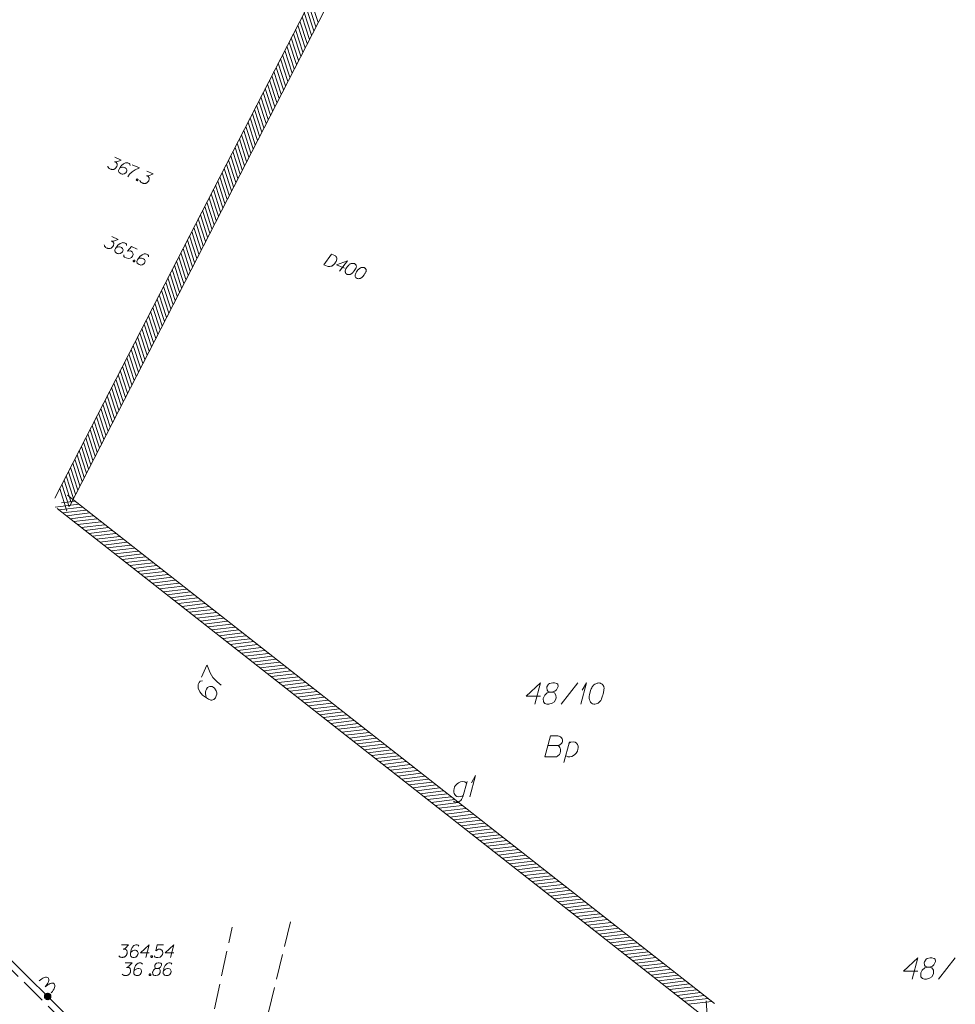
# Model space of a CAD drawing. Header units: millimetres. Extents: x 460 to 2266, y 622 to 2169.
# Tile 52 of 95: x 2042 to 2097, y 1913 to 1971. Entities that reach past the tile are written whole.
import ezdxf

# ---------------------------------------------------------------- set-up
doc = ezdxf.new("R2010")
doc.units = ezdxf.units.MM
doc.linetypes.add('03-linia 3 1', pattern=[2, 1.5, -0.5])
doc.linetypes.add('PRZER1-1', pattern=[2, 1, -1])
for name, color, linetype, lineweight in [('#digitalizacja', 7, 'Continuous', 18), ('#skartowane', 7, 'Continuous', 18), ('#zakres', 7, 'Continuous', 18)]:
    doc.layers.add(name, color=color, linetype=linetype, lineweight=lineweight)
for name, color, linetype, lineweight, true_color in [('GEPADR_O', 7, 'Continuous', 18, 0x0a0909), ('GESBZO_O', 7, 'Continuous', 50, 0x0a0909), ('GESDZI_O', 7, 'Continuous', 18, 0x0a0909), ('GESUZY_O', 7, 'PRZER1-1', 18, 0x008000)]:
    doc.layers.add(name, color=color, linetype=linetype, lineweight=lineweight, true_color=true_color)

# ---------------------------------------------------------------- blocks, each defined once
blk = doc.blocks.new('*U30')
at = {"layer": 'GESBZO_O', "color": 7, "linetype": 'ByBlock', "lineweight": 18, "flags": 128}
for points in [[(5555363.44, 5636272.471), (5555363.194, 5636271.566), (5555363.155, 5636271.477), (5555363.116, 5636271.398), (5555363.066, 5636271.349), (5555362.968, 5636271.28), (5555362.82, 5636271.241), (5555362.702, 5636271.27), (5555362.643, 5636271.31)], [(5555363.214, 5636271.635), (5555363.145, 5636271.605), (5555363.056, 5636271.576), (5555362.938, 5636271.566), (5555362.84, 5636271.576), (5555362.761, 5636271.644), (5555362.712, 5636271.703), (5555362.673, 5636271.762), (5555362.653, 5636271.841), (5555362.653, 5636271.95), (5555362.673, 5636272.038), (5555362.702, 5636272.146), (5555362.761, 5636272.235), (5555362.85, 5636272.324), (5555362.938, 5636272.392), (5555363.056, 5636272.451), (5555363.175, 5636272.471), (5555363.312, 5636272.442), (5555363.411, 5636272.363)]]:
    blk.add_lwpolyline(points, dxfattribs=at)
blk = doc.blocks.new('*U31')
at = {"layer": 'GESBZO_O', "color": 7, "linetype": 'ByBlock', "lineweight": 18}
for q in [(5555363.607, 5636271.566), (5555363.696, 5636272.392)]:
    blk.add_line((5555363.942, 5636272.816), q, dxfattribs=at)
blk = doc.blocks.new('*U86')
at = {"layer": 'GESDZI_O', "color": 96, "linetype": 'ByBlock', "lineweight": 18}
for q in [(5555370.155, 5636277.046), (5555370.244, 5636277.872)]:
    blk.add_line((5555370.49, 5636278.296), q, dxfattribs=at)
blk = doc.blocks.new('*U87')
at = {"layer": 'GESUZY_O', "color": 96, "linetype": 'ByBlock', "lineweight": 18, "true_color": 0x008000}
blk.add_line((5555369.155, 5636273.591), (5555369.49, 5636274.822), dxfattribs=at)
at = {"layer": 'GESUZY_O', "color": 96, "linetype": 'ByBlock', "lineweight": 18, "true_color": 0x008000, "flags": 128}
blk.add_lwpolyline([(5555369.461, 5636274.713), (5555369.559, 5636274.792), (5555369.707, 5636274.822), (5555369.825, 5636274.802), (5555369.904, 5636274.743), (5555369.963, 5636274.664), (5555370.002, 5636274.556), (5555370.012, 5636274.457), (5555369.992, 5636274.369), (5555369.963, 5636274.261), (5555369.884, 5636274.142), (5555369.785, 5636274.034), (5555369.638, 5636273.936), (5555369.51, 5636273.916), (5555369.392, 5636273.926), (5555369.264, 5636273.995)], dxfattribs=at)

msp = doc.modelspace()

# ---------------------------------------------------------------- hatches: boundary and pattern name
at = {"layer": '#skartowane', "linetype": 'Continuous', "lineweight": 35}
h = msp.add_hatch(color=7, dxfattribs=at)
edge = h.paths.add_edge_path()
edge.add_arc((2043.504, 1913.136), 0.175, 0, 360)

# ---------------------------------------------------------------- linework, layer by layer
at = {"layer": '#digitalizacja', "color": 36, "linetype": 'Continuous', "lineweight": 18, "true_color": 0x7d3300, "flags": 128}
for points in [[(2060.295, 1957.023), (2060.481, 1956.947), (2060.517, 1956.926), (2060.531, 1956.914), (2060.554, 1956.891), (2060.566, 1956.874), (2060.578, 1956.856), (2060.594, 1956.818), (2060.601, 1956.789), (2060.606, 1956.723), (2060.556, 1956.603), (2060.528, 1956.551), (2060.512, 1956.526), (2060.495, 1956.5), (2060.478, 1956.475), (2060.456, 1956.453), (2060.432, 1956.424), (2060.39, 1956.384), (2060.37, 1956.367), (2060.301, 1956.325), (2060.25, 1956.308), (2060.195, 1956.298), (2060.137, 1956.297), (2060.088, 1956.304), (2060.037, 1956.319), (2059.824, 1956.406), (2060.295, 1957.023)], [(2061.049, 1956.202), (2060.579, 1956.396), (2061.229, 1956.639), (2060.758, 1956.022)], [(2061.649, 1956.466), (2061.638, 1956.47), (2061.603, 1956.478), (2061.579, 1956.482), (2061.561, 1956.483), (2061.529, 1956.484), (2061.489, 1956.481), (2061.455, 1956.476), (2061.419, 1956.465), (2061.394, 1956.45), (2061.366, 1956.429), (2061.338, 1956.409), (2061.309, 1956.383), (2061.289, 1956.365), (2061.264, 1956.337), (2061.225, 1956.289), (2061.175, 1956.214), (2061.137, 1956.153), (2061.113, 1956.093), (2061.1, 1956.047), (2061.102, 1955.989), (2061.107, 1955.955), (2061.121, 1955.911), (2061.144, 1955.876), (2061.159, 1955.863), (2061.189, 1955.844), (2061.216, 1955.833), (2061.262, 1955.821), (2061.305, 1955.816), (2061.339, 1955.821), (2061.389, 1955.833), (2061.412, 1955.842), (2061.443, 1955.855), (2061.468, 1955.87), (2061.486, 1955.882), (2061.508, 1955.905), (2061.518, 1955.913), (2061.54, 1955.936), (2061.564, 1955.965), (2061.589, 1955.993), (2061.603, 1956.012), (2061.615, 1956.027), (2061.63, 1956.046), (2061.661, 1956.091), (2061.678, 1956.116), (2061.694, 1956.141), (2061.716, 1956.177), (2061.741, 1956.224), (2061.748, 1956.24), (2061.751, 1956.264), (2061.755, 1956.288), (2061.752, 1956.328), (2061.745, 1956.356), (2061.735, 1956.38), (2061.72, 1956.405), (2061.703, 1956.425), (2061.688, 1956.437), (2061.674, 1956.449), (2061.649, 1956.466)], [(2062.234, 1956.226), (2062.223, 1956.23), (2062.188, 1956.238), (2062.164, 1956.242), (2062.145, 1956.243), (2062.113, 1956.243), (2062.074, 1956.24), (2062.04, 1956.235), (2062.003, 1956.224), (2061.978, 1956.209), (2061.95, 1956.189), (2061.923, 1956.168), (2061.893, 1956.142), (2061.873, 1956.125), (2061.848, 1956.097), (2061.81, 1956.049), (2061.759, 1955.974), (2061.722, 1955.913), (2061.697, 1955.852), (2061.684, 1955.807), (2061.686, 1955.748), (2061.691, 1955.714), (2061.705, 1955.67), (2061.729, 1955.635), (2061.743, 1955.623), (2061.773, 1955.604), (2061.801, 1955.593), (2061.847, 1955.58), (2061.889, 1955.575), (2061.923, 1955.58), (2061.973, 1955.592), (2061.996, 1955.602), (2062.027, 1955.615), (2062.052, 1955.63), (2062.07, 1955.642), (2062.092, 1955.664), (2062.102, 1955.673), (2062.124, 1955.696), (2062.149, 1955.724), (2062.173, 1955.752), (2062.187, 1955.772), (2062.2, 1955.786), (2062.214, 1955.806), (2062.245, 1955.85), (2062.262, 1955.875), (2062.279, 1955.9), (2062.3, 1955.936), (2062.325, 1955.983), (2062.332, 1956), (2062.336, 1956.024), (2062.339, 1956.048), (2062.336, 1956.087), (2062.329, 1956.116), (2062.319, 1956.139), (2062.304, 1956.164), (2062.287, 1956.184), (2062.273, 1956.197), (2062.259, 1956.209), (2062.234, 1956.226)], [(2047.878, 1916.191), (2048.291, 1916.191), (2048.097, 1915.99), (2047.967, 1915.925), (2048.073, 1915.925), (2048.097, 1915.919), (2048.108, 1915.913), (2048.12, 1915.907), (2048.132, 1915.901), (2048.156, 1915.884), (2048.167, 1915.866), (2048.179, 1915.848), (2048.185, 1915.83), (2048.197, 1915.789), (2048.203, 1915.754), (2048.203, 1915.736), (2048.203, 1915.712), (2048.197, 1915.677), (2048.191, 1915.653), (2048.185, 1915.63), (2048.179, 1915.612), (2048.173, 1915.6), (2048.167, 1915.588), (2048.162, 1915.577), (2048.15, 1915.559), (2048.132, 1915.535), (2048.114, 1915.518), (2048.103, 1915.506), (2048.085, 1915.494), (2048.067, 1915.482), (2048.043, 1915.47), (2048.032, 1915.464), (2047.99, 1915.453), (2047.955, 1915.447), (2047.931, 1915.441), (2047.89, 1915.441), (2047.843, 1915.447), (2047.825, 1915.453), (2047.807, 1915.459), (2047.789, 1915.464), (2047.772, 1915.476), (2047.754, 1915.488), (2047.725, 1915.512), (2047.707, 1915.535)], [(2048.9, 1916.108), (2048.852, 1916.173), (2048.799, 1916.191), (2048.717, 1916.191), (2048.658, 1916.167), (2048.622, 1916.155), (2048.593, 1916.138), (2048.498, 1916.031), (2048.433, 1915.89), (2048.415, 1915.813), (2048.392, 1915.642), (2048.392, 1915.553), (2048.415, 1915.518), (2048.463, 1915.47), (2048.48, 1915.459), (2048.539, 1915.441), (2048.616, 1915.441), (2048.675, 1915.453), (2048.717, 1915.464), (2048.776, 1915.512), (2048.835, 1915.606), (2048.852, 1915.665), (2048.852, 1915.712), (2048.823, 1915.789), (2048.799, 1915.819), (2048.758, 1915.842), (2048.687, 1915.86), (2048.634, 1915.86), (2048.569, 1915.842), (2048.528, 1915.825), (2048.457, 1915.777), (2048.421, 1915.748), (2048.404, 1915.73)], [(2049.508, 1915.718), (2049, 1915.718), (2049.508, 1916.191), (2049.307, 1915.441)], [(2050.358, 1916.191), (2049.986, 1916.191), (2049.892, 1915.836), (2050.063, 1915.925), (2050.163, 1915.925), (2050.246, 1915.872), (2050.293, 1915.813), (2050.305, 1915.712), (2050.287, 1915.612), (2050.24, 1915.529), (2050.157, 1915.464), (2050.016, 1915.441), (2049.909, 1915.441), (2049.856, 1915.464), (2049.809, 1915.529)], [(2050.966, 1915.718), (2050.459, 1915.718), (2050.966, 1916.191), (2050.766, 1915.441)], [(2048.083, 1915.115), (2048.497, 1915.115), (2048.302, 1914.915), (2048.172, 1914.85), (2048.278, 1914.85), (2048.302, 1914.844), (2048.314, 1914.838), (2048.325, 1914.832), (2048.337, 1914.826), (2048.361, 1914.808), (2048.373, 1914.79), (2048.384, 1914.773), (2048.39, 1914.755), (2048.402, 1914.714), (2048.408, 1914.678), (2048.408, 1914.661), (2048.408, 1914.637), (2048.402, 1914.601), (2048.396, 1914.578), (2048.39, 1914.554), (2048.384, 1914.537), (2048.379, 1914.525), (2048.373, 1914.513), (2048.367, 1914.501), (2048.355, 1914.483), (2048.337, 1914.46), (2048.32, 1914.442), (2048.308, 1914.43), (2048.29, 1914.418), (2048.272, 1914.407), (2048.249, 1914.395), (2048.237, 1914.389), (2048.195, 1914.377), (2048.16, 1914.371), (2048.136, 1914.365), (2048.095, 1914.365), (2048.048, 1914.371), (2048.03, 1914.377), (2048.012, 1914.383), (2047.995, 1914.389), (2047.977, 1914.401), (2047.959, 1914.413), (2047.93, 1914.436), (2047.912, 1914.46)], [(2049.105, 1915.033), (2049.058, 1915.098), (2049.005, 1915.115), (2048.922, 1915.115), (2048.863, 1915.092), (2048.827, 1915.08), (2048.798, 1915.062), (2048.703, 1914.956), (2048.638, 1914.814), (2048.621, 1914.737), (2048.597, 1914.566), (2048.597, 1914.478), (2048.621, 1914.442), (2048.668, 1914.395), (2048.686, 1914.383), (2048.745, 1914.365), (2048.821, 1914.365), (2048.88, 1914.377), (2048.922, 1914.389), (2048.981, 1914.436), (2049.04, 1914.531), (2049.058, 1914.59), (2049.058, 1914.637), (2049.028, 1914.714), (2049.005, 1914.743), (2048.963, 1914.767), (2048.892, 1914.785), (2048.839, 1914.785), (2048.774, 1914.767), (2048.733, 1914.749), (2048.662, 1914.702), (2048.627, 1914.672), (2048.609, 1914.655)], [(2049.644, 1915.541), (2049.673, 1915.541), (2049.691, 1915.529), (2049.709, 1915.506), (2049.709, 1915.476), (2049.691, 1915.453), (2049.673, 1915.441), (2049.644, 1915.441), (2049.626, 1915.453), (2049.608, 1915.476), (2049.608, 1915.506), (2049.626, 1915.529), (2049.644, 1915.541)], [(2049.943, 1914.79), (2050.026, 1914.79), (2050.05, 1914.796), (2050.12, 1914.826), (2050.174, 1914.873), (2050.233, 1914.985), (2050.227, 1915.068), (2050.185, 1915.098), (2050.103, 1915.115), (2050.044, 1915.115), (2049.931, 1915.098), (2049.896, 1915.068), (2049.837, 1914.979), (2049.831, 1914.95), (2049.843, 1914.861), (2049.867, 1914.826), (2049.943, 1914.79), (2049.849, 1914.767), (2049.76, 1914.678), (2049.713, 1914.59), (2049.707, 1914.56), (2049.713, 1914.448), (2049.766, 1914.389), (2049.837, 1914.365), (2049.908, 1914.365), (2050.02, 1914.395), (2050.103, 1914.448), (2050.156, 1914.554), (2050.162, 1914.59), (2050.156, 1914.684), (2050.109, 1914.767), (2050.026, 1914.79)], [(2050.847, 1915.033), (2050.8, 1915.098), (2050.746, 1915.115), (2050.664, 1915.115), (2050.605, 1915.092), (2050.569, 1915.08), (2050.54, 1915.062), (2050.445, 1914.956), (2050.38, 1914.814), (2050.363, 1914.737), (2050.339, 1914.566), (2050.339, 1914.478), (2050.363, 1914.442), (2050.41, 1914.395), (2050.428, 1914.383), (2050.487, 1914.365), (2050.563, 1914.365), (2050.622, 1914.377), (2050.664, 1914.389), (2050.723, 1914.436), (2050.782, 1914.531), (2050.8, 1914.59), (2050.8, 1914.637), (2050.77, 1914.714), (2050.746, 1914.743), (2050.705, 1914.767), (2050.634, 1914.785), (2050.581, 1914.785), (2050.516, 1914.767), (2050.475, 1914.749), (2050.404, 1914.702), (2050.368, 1914.672), (2050.351, 1914.655)], [(2049.542, 1914.466), (2049.571, 1914.466), (2049.589, 1914.454), (2049.607, 1914.43), (2049.607, 1914.401), (2049.589, 1914.377), (2049.571, 1914.365), (2049.542, 1914.365), (2049.524, 1914.377), (2049.506, 1914.401), (2049.506, 1914.43), (2049.524, 1914.454), (2049.542, 1914.466)]]:
    msp.add_lwpolyline(points, dxfattribs=at)
at = {"layer": '#skartowane', "color": 7, "linetype": 'Continuous', "lineweight": 35}
msp.add_line((2051.515, 1905.237), (2037.275, 1919.277), dxfattribs=at)
at = {"layer": '#skartowane', "color": 7, "linetype": '03-linia 3 1', "lineweight": 18}
for p, q in [((2057.865, 1917.547), (2054.025, 1901.787)), ((2051.705, 1904.567), (2054.405, 1917.227))]:
    msp.add_line(p, q, dxfattribs=at)
at = {"layer": '#skartowane', "color": 7, "linetype": 'Continuous', "lineweight": 18, "flags": 128}
for points in [[(2047.476, 1962.76), (2047.855, 1962.595), (2047.596, 1962.489), (2047.451, 1962.481), (2047.548, 1962.439), (2047.568, 1962.424), (2047.576, 1962.414), (2047.584, 1962.404), (2047.593, 1962.393), (2047.608, 1962.368), (2047.611, 1962.347), (2047.615, 1962.326), (2047.613, 1962.307), (2047.608, 1962.265), (2047.599, 1962.23), (2047.592, 1962.214), (2047.582, 1962.192), (2047.563, 1962.162), (2047.548, 1962.142), (2047.533, 1962.123), (2047.521, 1962.109), (2047.511, 1962.101), (2047.5, 1962.092), (2047.49, 1962.084), (2047.472, 1962.072), (2047.447, 1962.058), (2047.423, 1962.049), (2047.408, 1962.043), (2047.387, 1962.039), (2047.366, 1962.035), (2047.34, 1962.034), (2047.326, 1962.033), (2047.284, 1962.039), (2047.249, 1962.047), (2047.225, 1962.051), (2047.187, 1962.068), (2047.146, 1962.092), (2047.132, 1962.105), (2047.118, 1962.117), (2047.104, 1962.13), (2047.093, 1962.147), (2047.081, 1962.165), (2047.064, 1962.199), (2047.057, 1962.228)], [(2048.379, 1962.276), (2048.362, 1962.355), (2048.32, 1962.392), (2048.244, 1962.425), (2048.181, 1962.427), (2048.144, 1962.431), (2048.11, 1962.426), (2047.98, 1962.366), (2047.864, 1962.262), (2047.817, 1962.199), (2047.727, 1962.051), (2047.692, 1961.97), (2047.7, 1961.928), (2047.724, 1961.866), (2047.736, 1961.848), (2047.783, 1961.808), (2047.853, 1961.778), (2047.912, 1961.765), (2047.954, 1961.759), (2048.027, 1961.779), (2048.119, 1961.842), (2048.159, 1961.889), (2048.178, 1961.933), (2048.182, 1962.015), (2048.172, 1962.051), (2048.143, 1962.089), (2048.085, 1962.134), (2048.037, 1962.155), (2047.97, 1962.165), (2047.925, 1962.165), (2047.841, 1962.15), (2047.797, 1962.137), (2047.774, 1962.128)], [(2048.504, 1962.312), (2048.937, 1962.124), (2048.899, 1962.108), (2048.668, 1962.009), (2048.494, 1961.904), (2048.351, 1961.754), (2048.237, 1961.61)], [(2049.371, 1961.935), (2049.75, 1961.77), (2049.491, 1961.664), (2049.346, 1961.656), (2049.443, 1961.614), (2049.462, 1961.599), (2049.471, 1961.589), (2049.479, 1961.578), (2049.488, 1961.568), (2049.502, 1961.543), (2049.506, 1961.522), (2049.51, 1961.501), (2049.508, 1961.482), (2049.503, 1961.439), (2049.494, 1961.405), (2049.487, 1961.388), (2049.477, 1961.367), (2049.458, 1961.337), (2049.443, 1961.317), (2049.428, 1961.298), (2049.416, 1961.284), (2049.405, 1961.276), (2049.395, 1961.267), (2049.385, 1961.259), (2049.367, 1961.247), (2049.342, 1961.233), (2049.318, 1961.223), (2049.303, 1961.217), (2049.282, 1961.214), (2049.261, 1961.21), (2049.234, 1961.208), (2049.221, 1961.208), (2049.179, 1961.213), (2049.144, 1961.222), (2049.12, 1961.226), (2049.082, 1961.243), (2049.041, 1961.267), (2049.027, 1961.279), (2049.013, 1961.292), (2048.999, 1961.304), (2048.988, 1961.322), (2048.976, 1961.34), (2048.959, 1961.374), (2048.952, 1961.402)], [(2048.803, 1961.474), (2048.83, 1961.462), (2048.841, 1961.444), (2048.848, 1961.415), (2048.836, 1961.388), (2048.81, 1961.374), (2048.79, 1961.37), (2048.762, 1961.382), (2048.751, 1961.4), (2048.744, 1961.428), (2048.756, 1961.455), (2048.782, 1961.47), (2048.803, 1961.474)], [(2047.302, 1958.078), (2047.67, 1957.89), (2047.405, 1957.799), (2047.26, 1957.801), (2047.355, 1957.752), (2047.373, 1957.736), (2047.381, 1957.726), (2047.389, 1957.715), (2047.396, 1957.704), (2047.409, 1957.678), (2047.412, 1957.657), (2047.414, 1957.636), (2047.412, 1957.617), (2047.403, 1957.575), (2047.392, 1957.541), (2047.384, 1957.525), (2047.374, 1957.504), (2047.352, 1957.475), (2047.336, 1957.457), (2047.32, 1957.438), (2047.307, 1957.425), (2047.296, 1957.417), (2047.286, 1957.41), (2047.275, 1957.402), (2047.256, 1957.391), (2047.23, 1957.378), (2047.206, 1957.371), (2047.19, 1957.365), (2047.169, 1957.363), (2047.148, 1957.36), (2047.122, 1957.361), (2047.108, 1957.361), (2047.066, 1957.369), (2047.032, 1957.38), (2047.008, 1957.385), (2046.971, 1957.404), (2046.932, 1957.431), (2046.919, 1957.444), (2046.906, 1957.458), (2046.893, 1957.471), (2046.882, 1957.489), (2046.872, 1957.508), (2046.856, 1957.542), (2046.851, 1957.572)], [(2048.174, 1957.539), (2048.162, 1957.619), (2048.122, 1957.659), (2048.049, 1957.696), (2047.985, 1957.702), (2047.948, 1957.708), (2047.914, 1957.705), (2047.782, 1957.654), (2047.659, 1957.557), (2047.609, 1957.497), (2047.51, 1957.355), (2047.469, 1957.276), (2047.474, 1957.234), (2047.495, 1957.17), (2047.505, 1957.151), (2047.55, 1957.109), (2047.618, 1957.074), (2047.676, 1957.058), (2047.718, 1957.049), (2047.792, 1957.065), (2047.888, 1957.122), (2047.931, 1957.166), (2047.952, 1957.208), (2047.961, 1957.29), (2047.953, 1957.327), (2047.927, 1957.367), (2047.872, 1957.415), (2047.825, 1957.439), (2047.759, 1957.453), (2047.714, 1957.456), (2047.629, 1957.446), (2047.584, 1957.436), (2047.56, 1957.428)], [(2048.79, 1957.318), (2048.459, 1957.487), (2048.214, 1957.214), (2048.406, 1957.215), (2048.496, 1957.17), (2048.545, 1957.085), (2048.56, 1957.011), (2048.525, 1956.916), (2048.464, 1956.834), (2048.384, 1956.782), (2048.281, 1956.762), (2048.144, 1956.805), (2048.049, 1956.854), (2048.013, 1956.899), (2048, 1956.978)], [(2049.473, 1956.876), (2049.461, 1956.955), (2049.421, 1956.995), (2049.348, 1957.033), (2049.284, 1957.039), (2049.247, 1957.044), (2049.213, 1957.042), (2049.081, 1956.99), (2048.958, 1956.894), (2048.908, 1956.833), (2048.809, 1956.692), (2048.768, 1956.613), (2048.773, 1956.57), (2048.794, 1956.507), (2048.804, 1956.488), (2048.849, 1956.446), (2048.917, 1956.411), (2048.975, 1956.394), (2049.017, 1956.386), (2049.091, 1956.401), (2049.187, 1956.459), (2049.23, 1956.503), (2049.251, 1956.545), (2049.26, 1956.627), (2049.252, 1956.664), (2049.226, 1956.704), (2049.171, 1956.752), (2049.124, 1956.776), (2049.058, 1956.79), (2049.013, 1956.793), (2048.928, 1956.783), (2048.883, 1956.773), (2048.859, 1956.765)], [(2048.616, 1956.677), (2048.642, 1956.664), (2048.652, 1956.645), (2048.658, 1956.616), (2048.644, 1956.59), (2048.618, 1956.577), (2048.596, 1956.574), (2048.57, 1956.588), (2048.56, 1956.606), (2048.555, 1956.636), (2048.568, 1956.662), (2048.595, 1956.675), (2048.616, 1956.677)]]:
    msp.add_lwpolyline(points, dxfattribs=at)
at = {"layer": '#skartowane', "color": 7, "linetype": '03-linia 3 1', "lineweight": 18, "flags": 128}
msp.add_lwpolyline([(2049.895, 1905.867), (2050.085, 1906.087), (2039.055, 1916.997), (2034.335, 1921.967), (2028.095, 1928.867), (2025.065, 1932.957)], dxfattribs=at)
at = {"layer": '#skartowane', "color": 7, "linetype": 'Continuous', "lineweight": 35}
msp.add_circle((2043.504, 1913.136), 0.175, dxfattribs=at)
at = {"layer": '#skartowane', "color": 96, "linetype": 'Continuous', "lineweight": 18, "extrusion": (0, 0, -1)}
for centre in [(2043.18, 1913.876), (2043.536, 1913.525)]:
    msp.add_ellipse(centre, major_axis=(-0.351, -0.356), ratio=0.5, start_param=1.570796, end_param=3.141593, dxfattribs=at)
at = {"layer": '#skartowane', "color": 96, "linetype": 'Continuous', "lineweight": 18}
for centre in [(2043.18, 1913.876), (2043.536, 1913.525)]:
    msp.add_ellipse(centre, major_axis=(-0.351, -0.356), ratio=0.5, start_param=1.570796, end_param=3.141593, dxfattribs=at)
at = {"layer": '#zakres', "color": 134, "linetype": 'Continuous', "lineweight": 18}
for p, q in [((2043.92, 1942.606), (2059.67, 1973.256)), ((2044.81, 1942.149), (2060.56, 1972.799)), ((2059.232, 1970.226), (2058.804, 1971.559)), ((2059.36, 1970.475), (2058.932, 1971.808)), ((2059.488, 1970.724), (2059.06, 1972.057)), ((2058.976, 1969.728), (2058.548, 1971.061)), ((2059.104, 1969.977), (2058.676, 1971.31)), ((2058.72, 1969.23), (2058.292, 1970.563)), ((2058.848, 1969.479), (2058.42, 1970.812)), ((2058.336, 1968.483), (2057.908, 1969.816)), ((2058.464, 1968.732), (2058.036, 1970.065)), ((2058.592, 1968.981), (2058.164, 1970.314)), ((2058.08, 1967.985), (2057.652, 1969.318)), ((2058.208, 1968.234), (2057.78, 1969.567)), ((2057.824, 1967.487), (2057.396, 1968.82)), ((2057.952, 1967.736), (2057.524, 1969.069)), ((2057.44, 1966.74), (2057.012, 1968.073)), ((2057.568, 1966.989), (2057.14, 1968.322)), ((2057.696, 1967.238), (2057.268, 1968.571)), ((2057.184, 1966.241), (2056.756, 1967.574)), ((2057.312, 1966.491), (2056.884, 1967.823)), ((2056.801, 1965.494), (2056.372, 1966.827)), ((2056.928, 1965.743), (2056.5, 1967.076)), ((2057.056, 1965.992), (2056.628, 1967.325)), ((2056.545, 1964.996), (2056.117, 1966.329)), ((2056.673, 1965.245), (2056.244, 1966.578)), ((2056.289, 1964.498), (2055.861, 1965.831)), ((2056.417, 1964.747), (2055.989, 1966.08)), ((2055.905, 1963.751), (2055.477, 1965.084)), ((2056.033, 1964), (2055.605, 1965.333)), ((2056.161, 1964.249), (2055.733, 1965.582)), ((2055.649, 1963.253), (2055.221, 1964.586)), ((2055.777, 1963.502), (2055.349, 1964.835)), ((2055.393, 1962.755), (2054.965, 1964.088)), ((2055.521, 1963.004), (2055.093, 1964.337)), ((2055.009, 1962.008), (2054.581, 1963.341)), ((2055.137, 1962.257), (2054.709, 1963.59)), ((2055.265, 1962.506), (2054.837, 1963.839)), ((2054.753, 1961.51), (2054.325, 1962.843)), ((2054.881, 1961.759), (2054.453, 1963.092)), ((2054.497, 1961.012), (2054.069, 1962.345)), ((2054.625, 1961.261), (2054.197, 1962.594)), ((2054.113, 1960.264), (2053.685, 1961.597)), ((2054.241, 1960.513), (2053.813, 1961.846)), ((2054.369, 1960.763), (2053.941, 1962.095)), ((2053.857, 1959.766), (2053.429, 1961.099)), ((2053.985, 1960.015), (2053.557, 1961.348)), ((2053.601, 1959.268), (2053.173, 1960.601)), ((2053.729, 1959.517), (2053.301, 1960.85)), ((2053.217, 1958.521), (2052.789, 1959.854)), ((2053.345, 1958.77), (2052.917, 1960.103)), ((2053.473, 1959.019), (2053.045, 1960.352)), ((2052.961, 1958.023), (2052.533, 1959.356)), ((2053.089, 1958.272), (2052.661, 1959.605)), ((2052.705, 1957.525), (2052.277, 1958.858)), ((2052.833, 1957.774), (2052.405, 1959.107)), ((2052.321, 1956.778), (2051.893, 1958.111)), ((2052.449, 1957.027), (2052.021, 1958.36)), ((2052.577, 1957.276), (2052.149, 1958.609)), ((2052.065, 1956.28), (2051.637, 1957.613)), ((2052.193, 1956.529), (2051.765, 1957.862)), ((2051.809, 1955.782), (2051.381, 1957.115)), ((2051.937, 1956.031), (2051.509, 1957.364)), ((2051.426, 1955.035), (2050.998, 1956.367)), ((2051.554, 1955.284), (2051.125, 1956.617)), ((2051.682, 1955.533), (2051.253, 1956.866)), ((2051.17, 1954.536), (2050.742, 1955.869)), ((2051.298, 1954.785), (2050.87, 1956.118)), ((2050.914, 1954.038), (2050.486, 1955.371)), ((2051.042, 1954.287), (2050.614, 1955.62)), ((2050.53, 1953.291), (2050.102, 1954.624)), ((2050.658, 1953.54), (2050.23, 1954.873)), ((2050.786, 1953.789), (2050.358, 1955.122)), ((2050.274, 1952.793), (2049.846, 1954.126)), ((2050.402, 1953.042), (2049.974, 1954.375)), ((2050.018, 1952.295), (2049.59, 1953.628)), ((2050.146, 1952.544), (2049.718, 1953.877)), ((2049.634, 1951.548), (2049.206, 1952.881)), ((2049.762, 1951.797), (2049.334, 1953.13)), ((2049.89, 1952.046), (2049.462, 1953.379)), ((2049.378, 1951.05), (2048.95, 1952.383)), ((2049.506, 1951.299), (2049.078, 1952.632)), ((2049.122, 1950.552), (2048.694, 1951.885)), ((2049.25, 1950.801), (2048.822, 1952.134)), ((2048.738, 1949.805), (2048.31, 1951.138)), ((2048.866, 1950.054), (2048.438, 1951.387)), ((2048.994, 1950.303), (2048.566, 1951.636)), ((2048.482, 1949.307), (2048.054, 1950.64)), ((2048.61, 1949.556), (2048.182, 1950.889)), ((2048.226, 1948.808), (2047.798, 1950.141)), ((2048.354, 1949.058), (2047.926, 1950.39)), ((2047.842, 1948.061), (2047.414, 1949.394)), ((2047.97, 1948.31), (2047.542, 1949.643)), ((2048.098, 1948.559), (2047.67, 1949.892)), ((2047.586, 1947.563), (2047.158, 1948.896)), ((2047.714, 1947.812), (2047.286, 1949.145)), ((2047.33, 1947.065), (2046.902, 1948.398)), ((2047.458, 1947.314), (2047.03, 1948.647)), ((2046.946, 1946.318), (2046.518, 1947.651)), ((2047.074, 1946.567), (2046.646, 1947.9)), ((2047.202, 1946.816), (2046.774, 1948.149)), ((2046.69, 1945.82), (2046.262, 1947.153)), ((2046.818, 1946.069), (2046.39, 1947.402)), ((2046.435, 1945.322), (2046.007, 1946.655)), ((2046.563, 1945.571), (2046.134, 1946.904)), ((2046.051, 1944.575), (2045.623, 1945.908)), ((2046.179, 1944.824), (2045.751, 1946.157)), ((2046.307, 1945.073), (2045.879, 1946.406)), ((2045.795, 1944.077), (2045.367, 1945.41)), ((2045.923, 1944.326), (2045.495, 1945.659)), ((2045.539, 1943.579), (2045.111, 1944.912)), ((2045.667, 1943.828), (2045.239, 1945.161)), ((2045.155, 1942.831), (2044.727, 1944.164)), ((2045.283, 1943.08), (2044.855, 1944.413)), ((2045.411, 1943.33), (2044.983, 1944.662)), ((2044.899, 1942.333), (2044.471, 1943.666)), ((2045.027, 1942.582), (2044.599, 1943.915)), ((2044.643, 1941.835), (2044.215, 1943.168)), ((2044.771, 1942.084), (2044.343, 1943.417)), ((2044.319, 1942.319), (2045.118, 1942.415)), ((2082.935, 1912.715), (2044.674, 1942.77)), ((2043.949, 1942.075), (2045.339, 1942.242)), ((2082.317, 1911.929), (2044.056, 1941.984)), ((2044.169, 1941.902), (2045.559, 1942.069)), ((2044.389, 1941.729), (2045.779, 1941.896)), ((2044.609, 1941.556), (2045.999, 1941.723)), ((2044.829, 1941.383), (2046.219, 1941.55)), ((2045.049, 1941.21), (2046.439, 1941.377)), ((2045.27, 1941.037), (2046.66, 1941.204)), ((2045.49, 1940.864), (2046.88, 1941.031)), ((2045.71, 1940.691), (2047.1, 1940.858)), ((2045.93, 1940.518), (2047.32, 1940.685)), ((2046.15, 1940.345), (2047.54, 1940.512)), ((2046.371, 1940.172), (2047.761, 1940.339)), ((2046.591, 1939.999), (2047.981, 1940.166)), ((2046.811, 1939.826), (2048.201, 1939.993)), ((2047.031, 1939.653), (2048.421, 1939.82)), ((2047.251, 1939.48), (2048.641, 1939.647)), ((2047.472, 1939.307), (2048.862, 1939.474)), ((2047.692, 1939.134), (2049.082, 1939.301)), ((2047.912, 1938.962), (2049.302, 1939.128)), ((2048.132, 1938.789), (2049.522, 1938.956)), ((2048.352, 1938.616), (2049.742, 1938.783)), ((2048.573, 1938.443), (2049.963, 1938.61)), ((2048.793, 1938.27), (2050.183, 1938.437)), ((2049.013, 1938.097), (2050.403, 1938.264)), ((2049.233, 1937.924), (2050.623, 1938.091)), ((2049.453, 1937.751), (2050.843, 1937.918)), ((2049.673, 1937.578), (2051.063, 1937.745)), ((2049.894, 1937.405), (2051.284, 1937.572)), ((2050.114, 1937.232), (2051.504, 1937.399)), ((2050.334, 1937.059), (2051.724, 1937.226)), ((2050.554, 1936.886), (2051.944, 1937.053)), ((2050.774, 1936.713), (2052.164, 1936.88)), ((2050.995, 1936.54), (2052.385, 1936.707)), ((2051.215, 1936.367), (2052.605, 1936.534)), ((2051.435, 1936.194), (2052.825, 1936.361)), ((2051.655, 1936.021), (2053.045, 1936.188)), ((2051.875, 1935.848), (2053.265, 1936.015)), ((2052.096, 1935.675), (2053.486, 1935.842)), ((2052.316, 1935.502), (2053.706, 1935.669)), ((2052.536, 1935.329), (2053.926, 1935.496)), ((2052.756, 1935.156), (2054.146, 1935.323)), ((2052.976, 1934.983), (2054.366, 1935.15)), ((2053.196, 1934.81), (2054.587, 1934.977)), ((2053.417, 1934.637), (2054.807, 1934.804)), ((2053.637, 1934.464), (2055.027, 1934.631)), ((2053.857, 1934.292), (2055.247, 1934.458)), ((2054.077, 1934.119), (2055.467, 1934.286)), ((2054.297, 1933.946), (2055.687, 1934.113)), ((2054.518, 1933.773), (2055.908, 1933.94)), ((2054.738, 1933.6), (2056.128, 1933.767)), ((2054.958, 1933.427), (2056.348, 1933.594)), ((2055.178, 1933.254), (2056.568, 1933.421)), ((2055.398, 1933.081), (2056.788, 1933.248)), ((2055.619, 1932.908), (2057.009, 1933.075)), ((2055.839, 1932.735), (2057.229, 1932.902)), ((2056.059, 1932.562), (2057.449, 1932.729)), ((2056.279, 1932.389), (2057.669, 1932.556)), ((2056.499, 1932.216), (2057.889, 1932.383)), ((2056.72, 1932.043), (2058.11, 1932.21)), ((2056.94, 1931.87), (2058.33, 1932.037)), ((2057.16, 1931.697), (2058.55, 1931.864)), ((2057.38, 1931.524), (2058.77, 1931.691)), ((2057.6, 1931.351), (2058.99, 1931.518)), ((2057.82, 1931.178), (2059.21, 1931.345)), ((2058.041, 1931.005), (2059.431, 1931.172)), ((2058.261, 1930.832), (2059.651, 1930.999)), ((2058.481, 1930.659), (2059.871, 1930.826)), ((2058.701, 1930.486), (2060.091, 1930.653)), ((2058.921, 1930.313), (2060.311, 1930.48)), ((2059.142, 1930.14), (2060.532, 1930.307)), ((2059.362, 1929.967), (2060.752, 1930.134)), ((2059.582, 1929.794), (2060.972, 1929.961)), ((2059.802, 1929.622), (2061.192, 1929.788)), ((2060.022, 1929.449), (2061.412, 1929.616)), ((2060.243, 1929.276), (2061.633, 1929.443)), ((2060.463, 1929.103), (2061.853, 1929.27)), ((2060.683, 1928.93), (2062.073, 1929.097)), ((2060.903, 1928.757), (2062.293, 1928.924)), ((2061.123, 1928.584), (2062.513, 1928.751)), ((2061.344, 1928.411), (2062.734, 1928.578)), ((2061.564, 1928.238), (2062.954, 1928.405)), ((2061.784, 1928.065), (2063.174, 1928.232)), ((2062.004, 1927.892), (2063.394, 1928.059)), ((2062.224, 1927.719), (2063.614, 1927.886)), ((2062.444, 1927.546), (2063.834, 1927.713)), ((2062.665, 1927.373), (2064.055, 1927.54)), ((2062.885, 1927.2), (2064.275, 1927.367)), ((2063.105, 1927.027), (2064.495, 1927.194)), ((2063.325, 1926.854), (2064.715, 1927.021)), ((2063.545, 1926.681), (2064.935, 1926.848)), ((2063.766, 1926.508), (2065.156, 1926.675)), ((2063.986, 1926.335), (2065.376, 1926.502)), ((2064.206, 1926.162), (2065.596, 1926.329)), ((2064.426, 1925.989), (2065.816, 1926.156)), ((2064.646, 1925.816), (2066.036, 1925.983)), ((2064.867, 1925.643), (2066.257, 1925.81)), ((2065.087, 1925.47), (2066.477, 1925.637)), ((2065.307, 1925.297), (2066.697, 1925.464)), ((2065.527, 1925.124), (2066.917, 1925.291)), ((2065.747, 1924.951), (2067.137, 1925.118)), ((2065.968, 1924.779), (2067.358, 1924.946)), ((2066.188, 1924.606), (2067.578, 1924.773)), ((2066.408, 1924.433), (2067.798, 1924.6)), ((2066.628, 1924.26), (2068.018, 1924.427)), ((2066.848, 1924.087), (2068.238, 1924.254)), ((2067.068, 1923.914), (2068.458, 1924.081)), ((2067.289, 1923.741), (2068.679, 1923.908)), ((2067.509, 1923.568), (2068.899, 1923.735)), ((2067.729, 1923.395), (2069.119, 1923.562)), ((2067.949, 1923.222), (2069.339, 1923.389)), ((2068.169, 1923.049), (2069.559, 1923.216)), ((2068.39, 1922.876), (2069.78, 1923.043)), ((2068.61, 1922.703), (2070, 1922.87)), ((2068.83, 1922.53), (2070.22, 1922.697)), ((2069.05, 1922.357), (2070.44, 1922.524)), ((2069.27, 1922.184), (2070.66, 1922.351)), ((2069.491, 1922.011), (2070.881, 1922.178)), ((2069.711, 1921.838), (2071.101, 1922.005)), ((2069.931, 1921.665), (2071.321, 1921.832)), ((2070.151, 1921.492), (2071.541, 1921.659)), ((2070.371, 1921.319), (2071.761, 1921.486)), ((2070.592, 1921.146), (2071.982, 1921.313)), ((2070.812, 1920.973), (2072.202, 1921.14)), ((2071.032, 1920.8), (2072.422, 1920.967)), ((2071.252, 1920.627), (2072.642, 1920.794)), ((2071.472, 1920.454), (2072.862, 1920.621)), ((2071.692, 1920.281), (2073.082, 1920.448)), ((2071.913, 1920.109), (2073.303, 1920.275)), ((2072.133, 1919.936), (2073.523, 1920.103)), ((2072.353, 1919.763), (2073.743, 1919.93)), ((2072.573, 1919.59), (2073.963, 1919.757)), ((2072.793, 1919.417), (2074.183, 1919.584)), ((2073.014, 1919.244), (2074.404, 1919.411)), ((2073.234, 1919.071), (2074.624, 1919.238)), ((2073.454, 1918.898), (2074.844, 1919.065)), ((2073.674, 1918.725), (2075.064, 1918.892)), ((2073.894, 1918.552), (2075.284, 1918.719)), ((2074.115, 1918.379), (2075.505, 1918.546)), ((2074.335, 1918.206), (2075.725, 1918.373)), ((2074.555, 1918.033), (2075.945, 1918.2)), ((2074.775, 1917.86), (2076.165, 1918.027)), ((2074.995, 1917.687), (2076.385, 1917.854)), ((2075.216, 1917.514), (2076.606, 1917.681)), ((2075.436, 1917.341), (2076.826, 1917.508)), ((2075.656, 1917.168), (2077.046, 1917.335)), ((2075.876, 1916.995), (2077.266, 1917.162)), ((2076.096, 1916.822), (2077.486, 1916.989)), ((2076.316, 1916.649), (2077.706, 1916.816)), ((2076.537, 1916.476), (2077.927, 1916.643)), ((2076.757, 1916.303), (2078.147, 1916.47)), ((2076.977, 1916.13), (2078.367, 1916.297)), ((2077.197, 1915.957), (2078.587, 1916.124)), ((2077.417, 1915.784), (2078.807, 1915.951)), ((2077.638, 1915.611), (2079.028, 1915.778)), ((2077.858, 1915.439), (2079.248, 1915.605)), ((2078.078, 1915.266), (2079.468, 1915.433)), ((2078.298, 1915.093), (2079.688, 1915.26)), ((2078.518, 1914.92), (2079.908, 1915.087)), ((2078.739, 1914.747), (2080.129, 1914.914)), ((2078.959, 1914.574), (2080.349, 1914.741)), ((2079.179, 1914.401), (2080.569, 1914.568)), ((2079.399, 1914.228), (2080.789, 1914.395)), ((2079.619, 1914.055), (2081.009, 1914.222)), ((2079.84, 1913.882), (2081.23, 1914.049)), ((2080.06, 1913.709), (2081.45, 1913.876)), ((2080.28, 1913.536), (2081.67, 1913.703)), ((2080.5, 1913.363), (2081.89, 1913.53)), ((2080.72, 1913.19), (2082.11, 1913.357)), ((2080.94, 1913.017), (2082.33, 1913.184)), ((2081.161, 1912.844), (2082.551, 1913.011)), ((2081.381, 1912.671), (2082.771, 1912.838)), ((2082.548, 1911.473), (2082.443, 1912.869))]:
    msp.add_line(p, q, dxfattribs=at)
at = {"layer": 'GEPADR_O', "color": 7, "linetype": 'Continuous', "lineweight": 18, "flags": 128}
for points in [[(2052.599, 1932.01), (2052.924, 1932.728), (2052.949, 1932.663), (2053.109, 1932.277), (2053.278, 1931.984), (2053.526, 1931.742), (2053.762, 1931.549)], [(2052.656, 1931.801), (2052.525, 1931.774), (2052.461, 1931.706), (2052.404, 1931.58), (2052.4, 1931.474), (2052.393, 1931.412), (2052.4, 1931.355), (2052.496, 1931.139), (2052.667, 1930.943), (2052.771, 1930.863), (2053.015, 1930.71), (2053.149, 1930.649), (2053.219, 1930.66), (2053.323, 1930.699), (2053.354, 1930.718), (2053.421, 1930.796), (2053.474, 1930.912), (2053.497, 1931.01), (2053.507, 1931.081), (2053.476, 1931.203), (2053.373, 1931.358), (2053.296, 1931.425), (2053.224, 1931.458), (2053.087, 1931.466), (2053.026, 1931.45), (2052.962, 1931.403), (2052.886, 1931.308), (2052.849, 1931.227), (2052.832, 1931.117), (2052.83, 1931.042), (2052.853, 1930.902), (2052.874, 1930.827), (2052.888, 1930.788)]]:
    msp.add_lwpolyline(points, dxfattribs=at)
at = {"layer": 'GESDZI_O', "color": 96, "linetype": 'Continuous', "lineweight": 18}
for p, q in [((2073.859, 1930.423), (2074.853, 1931.673)), ((2096.177, 1914.159), (2097.171, 1915.409))]:
    msp.add_line(p, q, dxfattribs=at)
at = {"layer": 'GESDZI_O', "color": 96, "linetype": 'Continuous', "lineweight": 18, "flags": 128}
for points in [[(2072.639, 1930.886), (2071.792, 1930.886), (2072.639, 1931.673), (2072.304, 1930.423)], [(2073.199, 1931.132), (2073.337, 1931.132), (2073.377, 1931.141), (2073.495, 1931.191), (2073.583, 1931.269), (2073.682, 1931.456), (2073.672, 1931.594), (2073.603, 1931.643), (2073.465, 1931.673), (2073.367, 1931.673), (2073.18, 1931.643), (2073.121, 1931.594), (2073.022, 1931.446), (2073.013, 1931.397), (2073.032, 1931.25), (2073.072, 1931.191), (2073.199, 1931.132), (2073.042, 1931.092), (2072.894, 1930.945), (2072.816, 1930.797), (2072.806, 1930.748), (2072.816, 1930.561), (2072.904, 1930.462), (2073.022, 1930.423), (2073.14, 1930.423), (2073.327, 1930.472), (2073.465, 1930.561), (2073.554, 1930.738), (2073.564, 1930.797), (2073.554, 1930.954), (2073.475, 1931.092), (2073.337, 1931.132)], [(2076.112, 1931.673), (2076.093, 1931.673), (2076.034, 1931.663), (2075.994, 1931.653), (2075.965, 1931.643), (2075.916, 1931.624), (2075.857, 1931.594), (2075.807, 1931.565), (2075.758, 1931.525), (2075.729, 1931.486), (2075.699, 1931.437), (2075.67, 1931.387), (2075.64, 1931.328), (2075.62, 1931.289), (2075.601, 1931.23), (2075.571, 1931.132), (2075.542, 1930.984), (2075.522, 1930.866), (2075.522, 1930.758), (2075.532, 1930.679), (2075.571, 1930.59), (2075.601, 1930.541), (2075.65, 1930.482), (2075.709, 1930.443), (2075.738, 1930.433), (2075.798, 1930.423), (2075.847, 1930.423), (2075.926, 1930.433), (2075.994, 1930.453), (2076.044, 1930.482), (2076.112, 1930.531), (2076.142, 1930.561), (2076.181, 1930.6), (2076.211, 1930.639), (2076.231, 1930.669), (2076.25, 1930.718), (2076.26, 1930.738), (2076.28, 1930.787), (2076.3, 1930.846), (2076.319, 1930.905), (2076.329, 1930.945), (2076.339, 1930.974), (2076.349, 1931.013), (2076.368, 1931.102), (2076.378, 1931.151), (2076.388, 1931.201), (2076.398, 1931.269), (2076.408, 1931.358), (2076.408, 1931.387), (2076.398, 1931.427), (2076.388, 1931.466), (2076.359, 1931.525), (2076.329, 1931.565), (2076.3, 1931.594), (2076.26, 1931.624), (2076.221, 1931.643), (2076.191, 1931.653), (2076.162, 1931.663), (2076.112, 1931.673)], [(2094.957, 1914.622), (2094.11, 1914.622), (2094.957, 1915.409), (2094.622, 1914.159)], [(2095.518, 1914.868), (2095.656, 1914.868), (2095.695, 1914.878), (2095.813, 1914.927), (2095.902, 1915.006), (2096, 1915.193), (2095.99, 1915.331), (2095.921, 1915.38), (2095.784, 1915.409), (2095.685, 1915.409), (2095.498, 1915.38), (2095.439, 1915.331), (2095.341, 1915.183), (2095.331, 1915.134), (2095.35, 1914.986), (2095.39, 1914.927), (2095.518, 1914.868), (2095.36, 1914.829), (2095.213, 1914.681), (2095.134, 1914.533), (2095.124, 1914.484), (2095.134, 1914.297), (2095.222, 1914.199), (2095.341, 1914.159), (2095.459, 1914.159), (2095.646, 1914.209), (2095.784, 1914.297), (2095.872, 1914.474), (2095.882, 1914.533), (2095.872, 1914.691), (2095.793, 1914.829), (2095.656, 1914.868)]]:
    msp.add_lwpolyline(points, dxfattribs=at)
at = {"layer": 'GESUZY_O', "color": 96, "linetype": 'Continuous', "lineweight": 18, "true_color": 0x008000, "flags": 128}
msp.add_lwpolyline([(2073.095, 1927.972), (2073.686, 1927.972), (2073.725, 1927.982), (2073.814, 1928.022), (2073.883, 1928.091), (2073.922, 1928.15), (2073.942, 1928.209), (2073.942, 1928.238), (2073.942, 1928.277), (2073.942, 1928.307), (2073.922, 1928.376), (2073.883, 1928.425), (2073.824, 1928.484), (2073.794, 1928.504), (2073.755, 1928.524), (2073.725, 1928.533), (2073.666, 1928.543), (2073.243, 1928.543), (2072.908, 1927.293), (2073.558, 1927.293), (2073.587, 1927.303), (2073.646, 1927.333), (2073.676, 1927.352), (2073.765, 1927.441), (2073.804, 1927.51), (2073.814, 1927.539), (2073.833, 1927.618), (2073.833, 1927.697), (2073.824, 1927.756), (2073.814, 1927.795), (2073.784, 1927.854), (2073.745, 1927.913), (2073.725, 1927.933), (2073.686, 1927.972)], dxfattribs=at)

# ---------------------------------------------------------------- block references
at = {"layer": 'GESBZO_O', "color": 7, "linetype": 'Continuous', "lineweight": 18}
for name in ['*U31', '*U30']:
    msp.add_blockref(name, (-5553295.135, -5634346.623), dxfattribs=at)
at = {"layer": 'GESDZI_O', "color": 96, "linetype": 'Continuous', "lineweight": 18}
msp.add_blockref('*U86', (-5553295.135, -5634346.623), dxfattribs=at)
at = {"layer": 'GESUZY_O', "color": 96, "linetype": 'Continuous', "lineweight": 18, "true_color": 0x008000}
msp.add_blockref('*U87', (-5553295.135, -5634346.623), dxfattribs=at)

doc.saveas('drawing.dxf')
